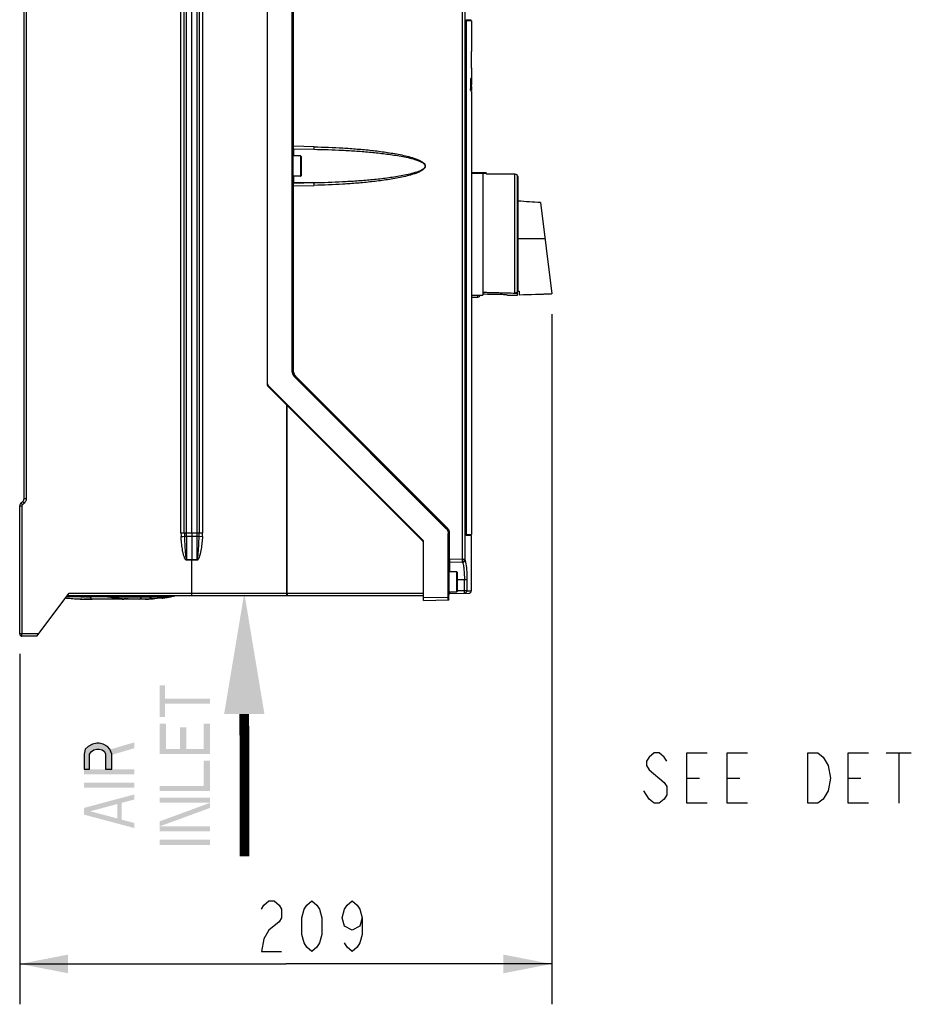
# Model space of a CAD drawing. Header units: inches. Extents: x 0 to 82.7, y 0 to 58.5.
# Tile 24 of 79: x 32.5 to 46.3, y 13 to 28.2. Entities that reach past the tile are written whole.
import ezdxf

# ---------------------------------------------------------------- set-up
doc = ezdxf.new("R2010")
doc.units = ezdxf.units.IN
doc.header["$LTSCALE"] = 4.547244
doc.header["$MEASUREMENT"] = 0
doc.layers.get('0').update_dxf_attribs({"linetype": 'CONTINUOUS'})
doc.styles.get("Standard").update_dxf_attribs({"font": 'txt', "width": 0.8})
doc.dimstyles.new('DIMSTYLE_2', dxfattribs={"dimtxt": 0.78125, "dimasz": 0.75, "dimexe": 0.18, "dimexo": 0.0625, "dimgap": 0.09, "dimtad": 1, "dimdec": 0, "dimzin": 4, "dimdsep": 46, "dimtxsty": 'STANDARD', "dimblk": '_FILLED', "dimblk1": '_FILLED', "dimblk2": '_FILLED', "dimcen": 0.09, "dimadec": 0, "dimazin": 0, "dimtfac": 1, "dimtdec": 0, "dimtofl": 0, "dimtmove": 0, "dimatfit": 3, "dimldrblk": '_FILLED', "dimfxl": 1, "dimtolj": 1, "dimtzin": 4, "dimarcsym": 0})

# ---------------------------------------------------------------- blocks, each defined once
blk = doc.blocks.new('_FILLED')
at = {"color": 0, "linetype": 'BYBLOCK'}
blk.add_solid([(0, 0), (-1, 0.193), (-1, -0.193)], dxfattribs=at)
blk = doc.blocks.new('*D4')
at = {"color": 7, "linetype": 'CONTINUOUS'}
for p, q in [((40.742, 23.669), (40.742, 12.978)), ((32.502, 18.406), (32.502, 12.978)), ((32.502, 13.603), (36.622, 13.603)), ((40.742, 13.603), (36.622, 13.603))]:
    blk.add_line(p, q, dxfattribs=at)
at = {"color": 7, "linetype": 'CONTINUOUS', "xscale": 0.75, "yscale": 0.75, "zscale": 0.75, "rotation": 180}
blk.add_blockref('_FILLED', (32.502, 13.603), dxfattribs=at)
at = {"color": 7, "linetype": 'CONTINUOUS', "xscale": 0.75, "yscale": 0.75, "zscale": 0.75}
blk.add_blockref('_FILLED', (40.742, 13.603), dxfattribs=at)
blk = doc.blocks.new('SYMBOL_1_BL2', base_point=(35.981, 17.31))
at = {"color": 7, "linetype": 'CONTINUOUS', "const_width": 0.15}
blk.add_lwpolyline([(35.981, 17.475), (35.985, 15.269)], dxfattribs=at)
at = {"color": 7, "linetype": 'CONTINUOUS'}
blk.add_solid([(36.293, 17.475), (35.981, 19.35), (35.668, 17.475)], dxfattribs=at)

msp = doc.modelspace()

# ---------------------------------------------------------------- hatches: boundary and pattern name
at = {"linetype": 'CONTINUOUS'}
msp.add_hatch(color=7, dxfattribs=at).paths.add_polyline_path([(33.498, 16.619), (33.581, 16.619), (33.581, 16.854), (33.614, 16.893), (33.648, 16.919), (33.697, 16.932), (33.731, 16.932), (33.781, 16.919), (33.814, 16.893), (33.83, 16.854), (33.83, 16.619), (33.93, 16.619), (33.93, 16.854), (33.897, 16.932), (33.864, 16.971), (33.797, 17.01), (33.731, 17.023), (33.697, 17.023), (33.631, 17.01), (33.564, 16.971), (33.515, 16.932), (33.498, 16.854)])

# ---------------------------------------------------------------- linework, layer by layer
at = {"color": 7, "linetype": 'CONTINUOUS'}
for p, q in [((36.34, 22.565), (36.34, 34.616)), ((36.724, 22.785), (36.724, 34.552)), ((36.734, 22.785), (36.734, 34.579)), ((39.362, 19.872), (39.362, 34.244)), ((39.396, 34.244), (39.396, 19.872)), ((39.399, 34.244), (39.399, 19.861)), ((36.744, 26.269), (36.744, 33.758)), ((35, 20.282), (35, 33.414)), ((35.052, 20.282), (35.052, 33.414)), ((35.088, 20.282), (35.088, 33.414)), ((35.166, 20.282), (35.166, 33.414)), ((35.247, 33.414), (35.247, 20.282)), ((35.282, 33.414), (35.282, 20.282)), ((35.335, 33.414), (35.335, 20.282)), ((32.569, 20.812), (32.569, 33.082)), ((32.603, 33.082), (32.603, 20.812)), ((39.417, 28.227), (39.419, 28.227)), ((39.417, 28.223), (39.417, 28.223)), ((39.417, 20.248), (39.417, 28.223)), ((39.478, 28.221), (39.417, 28.221)), ((39.42, 28.224), (39.418, 28.224)), ((39.419, 28.227), (39.42, 28.227)), ((39.42, 28.227), (39.446, 28.227)), ((39.421, 28.224), (39.42, 28.224)), ((39.433, 28.224), (39.421, 28.224)), ((39.457, 28.224), (39.433, 28.224)), ((39.446, 28.227), (39.47, 28.227)), ((39.472, 28.224), (39.457, 28.224)), ((39.47, 28.227), (39.493, 28.227)), ((39.48, 28.224), (39.472, 28.224)), ((39.478, 28.211), (39.478, 28.221)), ((39.481, 28.224), (39.48, 28.224)), ((39.481, 28.224), (39.486, 28.225)), ((39.493, 28.227), (39.494, 28.227)), ((39.42, 28.211), (39.419, 28.211)), ((39.419, 28.211), (39.419, 20.258)), ((39.498, 28.211), (39.42, 28.211)), ((39.42, 28.211), (39.42, 20.258)), ((39.498, 28.211), (39.498, 27.738)), ((39.495, 27.738), (39.499, 27.738)), ((39.496, 27.738), (39.496, 27.71)), ((39.496, 27.71), (39.497, 27.568)), ((39.496, 27.482), (39.5, 27.482)), ((39.497, 27.568), (39.497, 27.511)), ((39.497, 27.511), (39.497, 27.482)), ((39.498, 27.482), (39.498, 27.321)), ((39.485, 27.321), (39.489, 27.321)), ((39.486, 27.321), (39.485, 27.28)), ((39.49, 27.317), (39.494, 27.317)), ((39.491, 27.317), (39.491, 27.321)), ((39.492, 27.325), (39.496, 27.325)), ((39.494, 27.317), (39.494, 27.304)), ((39.498, 27.321), (39.498, 27.219)), ((39.485, 27.198), (39.484, 27.177)), ((39.484, 27.177), (39.484, 27.156)), ((39.484, 27.156), (39.484, 27.136)), ((39.485, 27.28), (39.485, 27.259)), ((39.485, 27.259), (39.485, 27.198)), ((39.491, 27.213), (39.489, 27.213)), ((39.489, 27.184), (39.491, 27.184)), ((39.49, 27.258), (39.49, 27.249)), ((39.492, 27.219), (39.496, 27.219)), ((39.494, 27.274), (39.493, 27.268)), ((39.493, 27.247), (39.493, 27.241)), ((39.493, 27.241), (39.493, 27.232)), ((39.493, 27.232), (39.493, 27.222)), ((39.493, 27.222), (39.493, 27.216)), ((39.493, 27.216), (39.493, 27.212)), ((39.493, 27.212), (39.493, 27.193)), ((39.493, 27.193), (39.494, 27.186)), ((39.495, 27.272), (39.495, 27.287)), ((39.495, 27.252), (39.495, 27.261)), ((39.495, 27.206), (39.495, 27.252)), ((39.495, 27.183), (39.495, 27.188)), ((39.495, 27.17), (39.495, 27.183)), ((39.496, 27.278), (39.496, 27.275)), ((39.496, 27.275), (39.496, 27.268)), ((39.496, 27.268), (39.496, 27.261)), ((39.496, 27.261), (39.496, 27.246)), ((39.496, 27.246), (39.496, 27.239)), ((39.496, 27.239), (39.496, 27.233)), ((39.496, 27.233), (39.496, 27.219)), ((39.496, 27.219), (39.496, 27.196)), ((39.496, 27.196), (39.496, 27.192)), ((39.496, 27.192), (39.496, 27.186)), ((39.496, 27.172), (39.496, 27.171)), ((39.497, 27.272), (39.497, 27.278)), ((39.497, 27.267), (39.497, 27.272)), ((39.497, 27.262), (39.497, 27.267)), ((39.497, 27.252), (39.497, 27.262)), ((39.497, 27.246), (39.497, 27.252)), ((39.497, 27.24), (39.497, 27.246)), ((39.497, 27.234), (39.497, 27.24)), ((39.497, 27.229), (39.497, 27.234)), ((39.497, 27.226), (39.497, 27.229)), ((39.497, 27.189), (39.497, 27.193)), ((39.498, 27.195), (39.498, 27.188)), ((39.498, 27.183), (39.498, 27.177)), ((39.498, 27.168), (39.498, 27.163)), ((39.499, 27.162), (39.499, 27.168)), ((39.5, 27.163), (39.499, 27.161)), ((39.5, 27.194), (39.5, 27.19)), ((39.5, 27.19), (39.5, 27.186)), ((39.5, 27.176), (39.5, 27.174)), ((39.5, 27.158), (39.5, 27.161)), ((39.5, 27.156), (39.5, 27.158)), ((39.483, 27.136), (39.491, 27.136)), ((39.491, 27.141), (39.491, 27.136)), ((39.492, 27.132), (39.496, 27.132)), ((39.493, 27.12), (39.497, 27.12)), ((39.498, 27.12), (39.498, 20.258)), ((39.499, 27.141), (39.499, 27.137)), ((39.501, 27.147), (39.501, 27.136)), ((36.744, 26.269), (36.734, 26.269)), ((37.063, 26.261), (36.744, 26.269)), ((36.744, 26.263), (36.744, 26.269)), ((36.852, 26.12), (36.738, 26.12)), ((36.738, 25.805), (36.738, 26.12)), ((36.746, 26.231), (37.058, 26.223)), ((36.746, 26.12), (36.746, 26.231)), ((37.058, 26.223), (36.746, 26.218)), ((36.852, 26.12), (36.852, 25.805)), ((36.86, 26.112), (36.86, 25.813)), ((36.852, 25.805), (36.738, 25.805)), ((36.746, 25.694), (36.746, 25.805)), ((39.498, 25.862), (39.678, 25.862)), ((39.498, 25.854), (39.678, 25.854)), ((39.633, 25.859), (39.676, 25.86)), ((39.678, 25.854), (39.678, 23.964)), ((39.678, 25.853), (39.706, 25.853)), ((39.706, 25.853), (39.706, 25.861)), ((39.709, 25.861), (39.726, 25.862)), ((39.725, 25.841), (39.725, 25.862)), ((39.725, 25.841), (40.174, 25.841)), ((40.174, 23.996), (40.174, 25.841)), ((40.201, 25.83), (40.21, 25.83)), ((40.21, 25.817), (40.21, 25.83)), ((40.214, 23.964), (40.214, 25.814)), ((40.225, 25.799), (40.214, 25.799)), ((40.225, 24.025), (40.225, 25.799)), ((36.744, 25.656), (36.734, 25.656)), ((36.744, 25.656), (37.063, 25.664)), ((36.744, 25.656), (36.744, 25.662)), ((36.744, 22.785), (36.744, 25.656)), ((36.745, 25.692), (36.746, 25.694)), ((37.058, 25.702), (36.746, 25.707)), ((37.058, 25.702), (36.746, 25.694)), ((40.569, 25.396), (40.742, 23.985)), ((40.637, 24.838), (40.225, 24.837)), ((39.498, 23.964), (39.678, 23.964)), ((39.6, 23.932), (39.6, 23.964)), ((40.056, 23.964), (40.214, 23.964)), ((40.241, 24.019), (40.214, 24.019)), ((40.225, 24.025), (40.232, 24.025)), ((40.232, 24.025), (40.241, 24.025)), ((40.241, 24.025), (40.241, 23.964)), ((40.742, 23.981), (40.241, 23.964)), ((39.498, 23.932), (39.6, 23.932)), ((36.744, 22.785), (36.724, 22.785)), ((36.762, 22.693), (39.11, 20.345)), ((39.117, 20.353), (36.769, 22.701)), ((39.123, 20.361), (36.775, 22.71)), ((36.346, 22.551), (38.752, 20.145)), ((36.352, 22.561), (38.758, 20.155)), ((36.641, 19.348), (36.641, 22.256)), ((36.647, 19.348), (36.647, 22.25)), ((32.522, 20.744), (32.549, 20.768)), ((32.569, 20.812), (32.603, 20.812)), ((32.502, 20.7), (32.536, 20.7)), ((32.502, 18.715), (32.502, 20.7)), ((32.536, 20.7), (32.536, 18.718)), ((32.544, 20.717), (32.571, 20.741)), ((35, 20.282), (35.335, 20.282)), ((35.088, 20.226), (35.088, 20.282)), ((35.247, 20.226), (35.088, 20.226)), ((35.088, 20.226), (35.088, 19.864)), ((35.166, 20.282), (35.166, 20.226)), ((35.166, 20.226), (35.167, 19.864)), ((35.247, 20.282), (35.247, 20.226)), ((35.247, 20.226), (35.247, 19.864)), ((35.281, 20.229), (35.333, 20.225)), ((38.758, 19.234), (38.758, 20.155)), ((39.162, 20.269), (39.141, 20.269)), ((39.141, 19.28), (39.141, 20.269)), ((39.151, 19.253), (39.151, 20.269)), ((39.162, 19.868), (39.162, 20.269)), ((39.417, 20.25), (39.477, 20.25)), ((39.417, 20.248), (39.417, 20.248)), ((39.419, 20.244), (39.417, 20.244)), ((39.418, 20.246), (39.433, 20.246)), ((39.498, 20.24), (39.418, 20.24)), ((39.42, 20.244), (39.419, 20.244)), ((39.42, 20.258), (39.498, 20.258)), ((39.446, 20.244), (39.42, 20.244)), ((39.433, 20.246), (39.457, 20.246)), ((39.47, 20.244), (39.446, 20.244)), ((39.457, 20.246), (39.48, 20.246)), ((39.485, 20.244), (39.47, 20.244)), ((39.477, 20.25), (39.478, 20.25)), ((39.478, 20.25), (39.478, 20.258)), ((39.48, 20.246), (39.481, 20.246)), ((39.486, 20.245), (39.481, 20.246)), ((39.494, 20.244), (39.485, 20.244)), ((39.498, 20.258), (39.498, 20.258)), ((39.498, 19.384), (39.498, 20.24)), ((35.247, 19.856), (35.087, 19.856)), ((35.247, 19.864), (35.088, 19.864)), ((35.167, 19.864), (35.167, 19.856)), ((35.167, 19.348), (35.167, 19.856)), ((35.247, 19.856), (35.247, 19.864)), ((39.162, 19.868), (39.151, 19.868)), ((39.362, 19.872), (39.162, 19.868)), ((39.163, 19.829), (39.357, 19.832)), ((39.362, 19.872), (39.396, 19.872)), ((39.27, 19.679), (39.155, 19.679)), ((39.155, 19.364), (39.155, 19.679)), ((39.163, 19.679), (39.163, 19.828)), ((39.27, 19.679), (39.27, 19.364)), ((39.277, 19.671), (39.277, 19.372)), ((39.428, 19.553), (39.277, 19.553)), ((39.39, 19.383), (39.39, 19.553)), ((39.428, 19.553), (39.428, 19.383)), ((39.39, 19.383), (39.277, 19.381)), ((39.428, 19.383), (39.39, 19.383)), ((39.428, 19.384), (39.498, 19.384)), ((39.498, 19.384), (39.498, 19.384)), ((32.766, 18.679), (33.268, 19.348)), ((33.861, 19.291), (33.225, 19.291)), ((33.794, 19.294), (33.227, 19.294)), ((33.238, 19.309), (38.758, 19.309)), ((33.268, 19.348), (38.758, 19.348)), ((33.388, 19.259), (33.438, 19.256)), ((33.388, 19.259), (33.388, 19.259)), ((33.438, 19.256), (33.465, 19.255)), ((33.451, 19.291), (33.448, 19.291)), ((33.467, 19.255), (33.454, 19.255)), ((33.465, 19.255), (33.465, 19.255)), ((33.466, 19.255), (33.466, 19.255)), ((34.491, 19.255), (33.5, 19.254)), ((33.527, 19.29), (33.508, 19.291)), ((33.885, 19.29), (33.602, 19.29)), ((33.86, 19.292), (33.861, 19.292)), ((33.892, 19.289), (33.894, 19.289)), ((33.894, 19.289), (33.895, 19.289)), ((33.895, 19.289), (33.9, 19.288)), ((33.9, 19.288), (33.928, 19.282)), ((34.831, 19.294), (33.912, 19.294)), ((33.928, 19.282), (33.957, 19.277)), ((33.957, 19.277), (33.987, 19.272)), ((33.987, 19.272), (34.018, 19.268)), ((34.001, 19.291), (34.834, 19.292)), ((34.118, 19.259), (34.134, 19.258)), ((34.135, 19.259), (34.132, 19.259)), ((34.383, 19.29), (34.526, 19.29)), ((34.491, 19.255), (34.445, 19.254)), ((34.498, 19.256), (34.556, 19.259)), ((34.502, 19.257), (34.51, 19.257)), ((34.751, 19.277), (34.739, 19.275)), ((34.75, 19.277), (34.748, 19.276)), ((34.831, 19.291), (34.828, 19.29)), ((34.832, 19.294), (34.831, 19.294)), ((34.848, 19.294), (34.852, 19.295)), ((34.849, 19.294), (34.848, 19.294)), ((34.852, 19.295), (34.854, 19.296)), ((34.854, 19.296), (34.858, 19.296)), ((34.858, 19.296), (34.863, 19.298)), ((34.86, 19.297), (34.863, 19.298)), ((34.863, 19.298), (34.864, 19.298)), ((34.864, 19.298), (34.884, 19.302)), ((34.884, 19.302), (34.906, 19.308)), ((39.141, 19.28), (38.758, 19.273)), ((38.758, 19.234), (39.14, 19.241)), ((39.151, 19.28), (39.141, 19.28)), ((39.27, 19.364), (39.155, 19.364)), ((39.163, 19.34), (39.458, 19.345)), ((32.795, 18.718), (32.502, 18.718)), ((32.766, 18.679), (32.537, 18.679)), ((45.922, 16.872), (46.313, 16.872)), ((46.117, 16.872), (46.117, 16.091)), ((42.836, 16.481), (43.031, 16.481)), ((43.461, 16.481), (43.656, 16.481)), ((45.336, 16.481), (45.531, 16.481))]:
    msp.add_line(p, q, dxfattribs=at)
for points in [[(39.417, 28.223), (39.417, 28.224), (39.417, 28.225), (39.417, 28.226), (39.417, 28.227), (39.417, 28.227), (39.417, 28.228), (39.417, 28.228)], [(39.417, 20.242), (39.417, 20.242), (39.417, 20.242), (39.417, 20.242), (39.417, 20.242), (39.417, 20.243), (39.417, 20.243), (39.417, 20.244), (39.417, 20.245), (39.417, 20.246), (39.417, 20.247), (39.417, 20.248)], [(33.861, 19.291), (33.863, 19.291), (33.868, 19.291), (33.872, 19.291), (33.876, 19.291), (33.88, 19.291)], [(33.88, 19.291), (33.884, 19.29), (33.887, 19.29), (33.89, 19.29), (33.892, 19.289)], [(33.97, 19.289), (33.969, 19.289), (33.969, 19.289), (33.969, 19.289), (33.97, 19.289), (33.972, 19.289), (33.974, 19.29), (33.977, 19.29), (33.981, 19.291), (33.985, 19.291), (33.989, 19.291), (33.994, 19.291), (33.999, 19.291), (34.001, 19.291)], [(34.018, 19.268), (34.051, 19.265), (34.084, 19.262), (34.118, 19.259)], [(34.134, 19.258), (34.135, 19.258), (34.137, 19.258), (34.138, 19.258), (34.138, 19.258)], [(34.851, 19.295), (34.851, 19.295), (34.851, 19.295), (34.851, 19.295), (34.851, 19.295), (34.852, 19.295), (34.852, 19.295)], [(33.498, 16.619), (33.581, 16.619), (33.581, 16.854), (33.614, 16.893), (33.648, 16.919), (33.697, 16.932), (33.731, 16.932), (33.781, 16.919), (33.814, 16.893), (33.83, 16.854), (33.83, 16.619), (33.93, 16.619), (33.93, 16.854), (33.897, 16.932), (33.864, 16.971), (33.797, 17.01), (33.731, 17.023), (33.697, 17.023), (33.631, 17.01), (33.564, 16.971), (33.515, 16.932), (33.498, 16.854), (33.498, 16.619)], [(42.524, 16.742), (42.485, 16.807), (42.406, 16.872), (42.328, 16.872), (42.25, 16.807), (42.211, 16.742), (42.211, 16.677), (42.25, 16.612), (42.485, 16.416)], [(43.149, 16.091), (42.836, 16.091), (42.836, 16.872), (43.149, 16.872)], [(43.774, 16.091), (43.461, 16.091), (43.461, 16.872), (43.774, 16.872)], [(44.711, 16.872), (44.867, 16.872), (44.946, 16.807)], [(44.946, 16.156), (44.867, 16.091), (44.711, 16.091), (44.711, 16.872)], [(44.946, 16.807), (45.024, 16.677), (45.063, 16.481), (45.024, 16.286), (44.946, 16.156)], [(45.649, 16.091), (45.336, 16.091), (45.336, 16.872), (45.649, 16.872)], [(42.485, 16.416), (42.524, 16.351), (42.524, 16.221), (42.485, 16.156), (42.406, 16.091), (42.328, 16.091), (42.25, 16.156), (42.172, 16.286)], [(36.246, 14.449), (36.285, 14.514), (36.363, 14.579), (36.441, 14.579), (36.519, 14.514), (36.558, 14.449), (36.558, 14.319), (36.519, 14.254), (36.363, 14.124)], [(37.027, 13.798), (36.949, 13.863), (36.91, 13.928), (36.871, 14.058), (36.871, 14.319), (36.91, 14.449), (36.949, 14.514), (37.027, 14.579), (37.105, 14.514), (37.144, 14.449), (37.183, 14.319), (37.183, 14.058), (37.144, 13.928), (37.105, 13.863), (37.027, 13.798)], [(37.808, 14.319), (37.769, 14.189), (37.652, 14.124), (37.535, 14.189), (37.496, 14.319), (37.535, 14.449), (37.574, 14.514), (37.652, 14.579), (37.73, 14.514), (37.769, 14.449), (37.808, 14.319), (37.808, 14.058), (37.769, 13.928), (37.73, 13.863), (37.652, 13.798), (37.574, 13.863), (37.535, 13.928)], [(36.363, 14.124), (36.285, 13.993), (36.246, 13.798), (36.558, 13.798)]]:
    msp.add_lwpolyline(points, dxfattribs=at)
for centre, radius, start, end in [((39.482, 28.221), 0.00394, 99.9964, 180), ((40.3, 27.284), 0.806, 178.5722, 178.8124), ((39.055, 27.298), 0.442, 1.3648, 2.262), ((38.634, 27.287), 0.863, 0.8854, 1.3985), ((47.099, 27.244), 7.605, 179.8201, 179.9765), ((40.583, 27.278), 1.09, 178.8185, 179.165), ((40.628, 27.278), 1.134, 179.1631, 179.3789), ((41.973, 27.264), 2.479, 179.4021, 179.7657), ((42.15, 27.193), 2.657, 180.1606, 180.5414), ((40.887, 27.182), 1.394, 180.5916, 180.7644), ((40.364, 27.175), 0.871, 180.7121, 181.5782), ((40.025, 27.166), 0.531, 181.629, 181.9125), ((42.619, 27.256), 3.124, 179.7085, 179.9227), ((44.718, 27.209), 5.223, 180.0304, 180.228), ((38.305, 27.269), 1.191, 0.4366, 0.5655), ((37.934, 27.276), 1.563, 0.4247, 0.8858), ((36.461, 27.265), 3.036, 0.2477, 0.4363), ((38.251, 27.177), 1.246, 359.0637, 359.275), ((42.59, 27.188), 3.092, 180.2138, 180.3764), ((41.256, 27.178), 1.758, 180.4832, 180.6844), ((40.624, 27.171), 1.126, 180.6748, 181.0206), ((40.26, 27.164), 0.762, 181.0327, 181.2138), ((36.719, 27.19), 2.781, 359.718, 359.9134), ((38.75, 27.178), 0.75, 359.2369, 359.6624), ((37.708, 27.171), 1.792, 359.3818, 359.5183), ((39.872, 27.161), 0.378, 181.8896, 182.6008), ((39.755, 27.155), 0.261, 182.6182, 183.079), ((40.106, 27.161), 0.608, 181.2156, 181.354), ((40.005, 27.158), 0.506, 181.3427, 181.7684), ((39.846, 27.154), 0.348, 181.7758, 182.1105), ((36.852, 26.112), 0.00787, 360, 90), ((36.852, 25.813), 0.00787, 270, 0), ((39.79, 22.223), 3.639, 91.5518, 91.7827), ((39.755, 23.507), 2.354, 91.1949, 91.5518), ((39.686, 26.811), 0.951, 271.185, 271.3843), ((39.686, 26.8), 0.947, 271.1946, 272.3769), ((29.081, -132.577), 158.39, 85.84074, 85.96517), ((39.6, 23.964), 0.0315, 270, 360), ((40.175, 24.034), 0.0379, 268.6677, 273.7331), ((40.175, 24.034), 0.0378, 294.1188, 299.2932), ((40.172, 24.036), 0.042, 345.2834, 359.9991), ((36.852, 22.785), 0.118, 180, 225), ((36.851, 22.785), 0.107, 199.9753, 204.9915), ((36.38, 22.589), 0.0394, 180, 225), ((36.858, 22.788), 0.135, 219.9366, 224.8087), ((36.855, 22.788), 0.112, 219.696, 224.4974), ((36.36, 22.565), 0.0197, 180, 224.9999), ((32.561, 20.7), 0.0591, 131.4233, 180), ((32.51, 20.812), 0.0591, 311.4225, 360), ((33.966, 21.971), 1.895, 221.264, 221.4073), ((39.032, 20.267), 0.11, 39.934, 44.8123), ((39.033, 20.269), 0.118, 0, 45), ((39.036, 20.27), 0.105, 19.974, 25.0477), ((35.812, 20.281), 0.812, 179.9141, 183.9403), ((33.984, 34.665), 14.476, 274.0304, 274.2351), ((36.782, 20.281), 1.729, 179.9418, 181.7083), ((33.573, 20.281), 1.709, 358.2701, 0.0584), ((34.531, 20.281), 0.804, 356.0116, 0.0867), ((38.738, 20.131), 0.0197, 30.0099, 45), ((39.025, 20.269), 0.136, 0.2967, 5.133), ((39.482, 20.25), 0.00394, 180, 260.0036), ((39.163, 19.817), 0.0118, 91, 180), ((40.42, 19.869), 1.258, 180.0336, 180.265), ((39.928, 19.866), 0.767, 180.2111, 181.2919), ((39.356, 19.872), 0.0394, 271, 360), ((39.27, 19.671), 0.00787, 360, 90), ((39.359, 19.863), 0.0402, 272.9361, 280.1222), ((39.27, 19.372), 0.00787, 270, 0), ((39.458, 19.384), 0.0394, 271, 359.7519), ((33.44, 20.949), 1.691, 262.2587, 263.2897), ((33.436, 20.897), 1.639, 262.1563, 262.4283), ((33.439, 20.926), 1.668, 262.429, 262.9377), ((33.469, 21.218), 1.961, 263.3626, 266.6201), ((33.498, 21.659), 2.403, 266.5468, 267.0424), ((33.514, 21.982), 2.726, 267.0522, 267.9042), ((33.531, 22.428), 3.172, 267.8945, 268.2525), ((33.543, 22.814), 3.559, 268.2525, 268.568), ((33.455, 19.29), 0.0354, 256.9797, 268.739), ((33.556, 24.656), 5.366, 268.8748, 269.4848), ((33.555, 23.288), 4.033, 268.5678, 268.8442), ((33.5, 21.35), 2.096, 268.739, 270), ((33.468, 19.288), 0.0335, 262.5633, 268.6936), ((33.567, 23.884), 4.629, 268.8442, 269.0834), ((33.586, 25.114), 5.859, 269.0905, 269.4645), ((33.599, 30.17), 10.88, 269.6198, 270.0161), ((33.62, 29.167), 9.912, 269.485, 270.031), ((33.794, 19.504), 0.21, 269.9907, 271.0644), ((34.157, 20.423), 1.161, 253.6806, 254.4372), ((34.16, 20.433), 1.171, 254.4382, 255.8171), ((33.86, 19.035), 0.257, 85.7987, 90.0168), ((33.892, 19.375), 0.0796, 255.8527, 257.759), ((33.88, 19.19), 0.101, 77.6705, 79.262), ((34.16, 20.465), 1.204, 257.6362, 258.0054), ((33.911, 19.518), 0.224, 269.0879, 270.0096), ((34.164, 20.485), 1.225, 258.009, 259.4954), ((34.17, 20.516), 1.256, 259.4929, 260.2358), ((34.178, 20.565), 1.306, 260.2442, 262.0843), ((34.183, 20.547), 1.288, 260.2072, 260.851), ((34.187, 20.574), 1.315, 260.851, 261.4579), ((34.194, 20.616), 1.358, 261.461, 262.567), ((34.001, 19.033), 0.259, 90.0093, 91.0343), ((34.187, 20.628), 1.37, 262.0767, 262.7649), ((34.205, 20.776), 1.519, 262.8086, 265.5988), ((34.212, 20.765), 1.507, 262.6023, 265.2713), ((34.234, 21.017), 1.761, 265.2428, 266.3139), ((34.231, 21.108), 1.852, 265.5772, 267.0304), ((34.089, 21.092), 1.837, 269.9967, 270.1285), ((34.09, 20.898), 1.643, 270.101, 270.8293), ((34.445, 21.35), 2.096, 270, 271.261), ((34.49, 19.29), 0.0354, 271.261, 360), ((34.414, 22.428), 3.172, 271.7475, 272.1055), ((34.431, 21.982), 2.726, 272.0958, 272.9478), ((34.555, 19.274), 0.0159, 263.8814, 272.5895), ((34.505, 20.926), 1.668, 277.0623, 277.571), ((34.51, 20.889), 1.63, 277.571, 278.079), ((34.445, 21.35), 2.096, 278.08, 278.4107), ((34.514, 20.864), 1.604, 278.0798, 278.3822), ((34.52, 20.82), 1.56, 278.4498, 279.6591), ((34.518, 20.855), 1.595, 278.4103, 278.746), ((34.443, 21.341), 2.087, 278.7544, 279.0572), ((34.403, 21.591), 2.341, 279.055, 279.2625), ((34.382, 21.721), 2.472, 279.2615, 279.4706), ((34.526, 20.785), 1.524, 279.6627, 280.0013), ((34.394, 21.649), 2.399, 279.4617, 280.4482), ((34.53, 20.765), 1.505, 280.0006, 280.7018), ((34.818, 19.311), 0.0234, 237.3069, 243.6544), ((34.533, 20.747), 1.486, 280.7026, 281.065), ((34.694, 19.923), 0.647, 281.0602, 281.3159), ((34.745, 19.674), 0.392, 281.2444, 282.2737), ((34.827, 19.326), 0.0349, 269.9863, 280.9529), ((34.612, 20.459), 1.189, 280.5217, 280.6585), ((34.445, 21.35), 2.096, 280.6529, 281.1271), ((34.84, 19.328), 0.0351, 281.1689, 287.7846), ((34.842, 19.328), 0.0354, 281.1271, 289.8907), ((34.957, 18.854), 0.453, 103.1553, 103.3804), ((35.086, 18.299), 1.023, 102.7482, 103.1265), ((34.546, 20.702), 1.44, 282.7144, 283.1268), ((34.548, 20.696), 1.433, 283.1269, 283.3824), ((34.549, 20.689), 1.427, 283.3823, 283.8649), ((34.551, 20.683), 1.42, 283.8651, 284.1134), ((34.552, 20.677), 1.414, 284.1131, 284.6581), ((39.14, 19.253), 0.0118, 271, 360), ((38.358, 19.275), 0.784, 359.9658, 0.3394), ((38.341, 19.275), 0.8, 359.6083, 359.9682), ((39.163, 19.328), 0.0118, 91, 180), ((32.537, 18.715), 0.0354, 179.9999, 270)]:
    msp.add_arc(centre, radius, start, end, dxfattribs=at)
for centre, major_axis, ratio, start_param, end_param in [((28.474, 26.765), (0.002, 50.601), 0.21793, -1.55662, -1.551562), ((28.474, 29.611), (-0.002, 48.419), 0.22775, -1.62194, -1.618114), ((28.474, 25.235), (0.002, 48.42), 0.227747, -1.528114, -1.527766), ((28.474, 24.38), (0.002, 64.455), 0.17109, -1.526824, -1.526257), ((28.474, 24.748), (0.002, 55.986), 0.196968, -1.528035, -1.527273), ((28.474, 25.235), (0.002, 48.42), 0.227747, 4.752522, 4.753372), ((28.474, 26.868), (11.028, 0.013), 0.937532, 0.029318, 0.02967), ((28.474, 27.523), (11.027, -0.056), 0.985472, -0.02708, -0.025732), ((28.474, 26.836), (0.022, 11.458), 0.962467, 4.740751, 4.742255), ((28.474, 27.723), (-0.002, 48.419), 0.22775, -1.582712, -1.58166), ((28.474, 27.139), (-2.924, 11.293), 0.941232, -1.81142, -1.810357), ((28.474, 26.795), (0.016, 11.632), 0.948021, -1.541537, -1.540825), ((42.959, 24.909), (10.8, 0), 0.087489, -1.879416, -1.831553), ((42.914, 24.909), (10.8, 0), 0.087489, -1.875046, -1.823477), ((41.758, 24.909), (10.8, 0), 0.087489, -1.764555, -1.738244), ((3.583, 24.754), (50.961, 0.194), 0.026107, -0.76805, -0.753804)]:
    msp.add_ellipse(centre, major_axis=major_axis, ratio=ratio, start_param=start_param, end_param=end_param, dxfattribs=at)
for points, knots in [([(39.417, 28.223), (39.417, 28.224), (39.417, 28.225), (39.417, 28.23), (39.417, 28.229)], [0, 0, 0, 0, 0.463226, 1, 1, 1, 1]), ([(39.492, 27.325), (39.492, 27.325), (39.492, 27.321), (39.491, 27.319), (39.491, 27.317)], [0, 0, 0, 0, 0.213971, 1, 1, 1, 1]), ([(39.496, 27.325), (39.495, 27.325), (39.495, 27.321), (39.495, 27.319), (39.494, 27.317)], [0, 0, 0, 0, 0.214248, 1, 1, 1, 1]), ([(39.497, 27.315), (39.497, 27.318), (39.496, 27.32), (39.496, 27.325), (39.496, 27.325)], [0, 0, 0, 0, 0.786442, 1, 1, 1, 1]), ([(39.495, 27.287), (39.495, 27.289), (39.496, 27.291), (39.495, 27.295), (39.496, 27.295)], [0, 0, 0, 0, 0.756896, 1, 1, 1, 1]), ([(39.495, 27.162), (39.495, 27.162), (39.495, 27.165), (39.495, 27.168), (39.495, 27.17)], [0, 0, 0, 0, 0.123985, 1, 1, 1, 1]), ([(39.494, 27.141), (39.494, 27.139), (39.495, 27.137), (39.495, 27.132), (39.496, 27.132)], [0, 0, 0, 0, 0.788065, 1, 1, 1, 1]), ([(39.499, 27.137), (39.499, 27.136), (39.499, 27.135), (39.499, 27.132), (39.499, 27.132)], [0, 0, 0, 0, 0.777446, 1, 1, 1, 1]), ([(36.746, 26.231), (36.745, 26.232), (36.745, 26.243), (36.744, 26.254), (36.744, 26.263)], [0, 0, 0, 0, 0.143437, 1, 1, 1, 1]), ([(37.058, 26.223), (37.06, 26.228), (37.061, 26.241), (37.063, 26.253), (37.063, 26.261)], [0, 0, 0, 0, 0.379479, 1, 1, 1, 1]), ([(37.063, 26.261), (37.211, 26.257), (37.434, 26.249), (37.731, 26.228), (37.953, 26.207), (38.137, 26.184), (38.284, 26.161), (38.394, 26.141), (38.503, 26.117), (38.592, 26.092), (38.662, 26.066), (38.713, 26.043), (38.753, 26.018), (38.779, 25.991), (38.788, 25.962), (38.779, 25.934), (38.753, 25.907), (38.713, 25.882), (38.662, 25.859), (38.592, 25.833), (38.503, 25.808), (38.394, 25.784), (38.284, 25.764), (38.137, 25.741), (37.953, 25.718), (37.731, 25.697), (37.434, 25.676), (37.211, 25.668), (37.063, 25.664)], [0, 0, 0, 0, 0.124935, 0.187407, 0.24988, 0.312357, 0.3436, 0.374845, 0.406094, 0.437347, 0.452984, 0.468626, 0.484275, 0.492159, 0.499995, 0.507873, 0.51573, 0.531375, 0.547017, 0.562653, 0.593906, 0.625155, 0.6564, 0.687643, 0.75012, 0.812593, 0.875065, 1, 1, 1, 1]), ([(36.746, 26.231), (36.743, 26.231), (36.737, 26.228), (36.734, 26.222), (36.734, 26.22)], [0, 0, 0, 0, 0.506695, 1, 1, 1, 1]), ([(36.746, 26.218), (36.743, 26.218), (36.737, 26.216), (36.734, 26.21), (36.734, 26.207)], [0, 0, 0, 0, 0.506925, 1, 1, 1, 1]), ([(37.058, 26.223), (37.205, 26.22), (37.427, 26.213), (37.722, 26.196), (37.942, 26.178), (38.163, 26.154), (38.345, 26.128), (38.491, 26.1), (38.598, 26.074), (38.687, 26.044), (38.751, 26.012), (38.78, 25.981), (38.78, 25.962)], [0, 0, 0, 0, 0.250163, 0.375241, 0.500314, 0.625384, 0.750451, 0.812993, 0.875539, 0.938075, 0.969341, 1, 1, 1, 1]), ([(38.78, 25.962), (38.78, 25.944), (38.751, 25.913), (38.687, 25.881), (38.598, 25.851), (38.491, 25.825), (38.345, 25.797), (38.163, 25.771), (37.942, 25.747), (37.722, 25.729), (37.427, 25.712), (37.205, 25.704), (37.058, 25.702)], [0, 0, 0, 0, 0.030642, 0.061907, 0.124444, 0.186991, 0.249534, 0.374604, 0.499677, 0.624752, 0.749832, 1, 1, 1, 1]), ([(40.174, 25.841), (40.182, 25.841), (40.197, 25.836), (40.207, 25.824), (40.21, 25.817)], [0, 0, 0, 0, 0.499867, 1, 1, 1, 1]), ([(36.746, 25.707), (36.743, 25.707), (36.737, 25.709), (36.734, 25.715), (36.734, 25.718)], [0, 0, 0, 0, 0.506925, 1, 1, 1, 1]), ([(36.746, 25.694), (36.743, 25.694), (36.737, 25.696), (36.734, 25.702), (36.734, 25.705)], [0, 0, 0, 0, 0.506925, 1, 1, 1, 1]), ([(36.744, 25.662), (36.744, 25.665), (36.745, 25.675), (36.745, 25.685), (36.745, 25.692)], [0, 0, 0, 0, 0.315124, 1, 1, 1, 1]), ([(37.063, 25.664), (37.063, 25.672), (37.061, 25.684), (37.06, 25.697), (37.058, 25.702)], [0, 0, 0, 0, 0.620314, 1, 1, 1, 1]), ([(39.958, 23.977), (39.97, 23.977), (39.992, 23.976), (40.022, 23.974), (40.042, 23.97), (40.053, 23.969), (40.056, 23.966)], [0, 0, 0, 0, 0.363748, 0.677489, 0.899274, 1, 1, 1, 1]), ([(36.769, 22.701), (36.769, 22.7), (36.765, 22.697), (36.764, 22.695), (36.762, 22.693)], [0, 0, 0, 0, 0.293618, 1, 1, 1, 1]), ([(36.775, 22.71), (36.774, 22.708), (36.772, 22.705), (36.768, 22.702), (36.769, 22.701)], [0, 0, 0, 0, 0.70597, 1, 1, 1, 1]), ([(36.354, 22.559), (36.352, 22.557), (36.351, 22.555), (36.345, 22.552), (36.346, 22.551)], [0, 0, 0, 0, 0.72553, 1, 1, 1, 1]), ([(37.588, 21.325), (37.586, 21.323), (37.585, 21.32), (37.581, 21.316), (37.582, 21.315)], [0, 0, 0, 0, 0.717651, 1, 1, 1, 1]), ([(32.522, 20.744), (32.521, 20.743), (32.525, 20.741), (32.527, 20.737), (32.534, 20.729), (32.539, 20.724), (32.541, 20.721)], [0, 0, 0, 0, 0.073656, 0.284435, 0.606258, 1, 1, 1, 1]), ([(32.549, 20.768), (32.548, 20.767), (32.553, 20.764), (32.555, 20.759), (32.563, 20.751), (32.568, 20.745), (32.571, 20.741)], [0, 0, 0, 0, 0.076098, 0.292201, 0.616268, 1, 1, 1, 1]), ([(39.11, 20.345), (39.112, 20.346), (39.113, 20.349), (39.118, 20.352), (39.117, 20.353)], [0, 0, 0, 0, 0.706164, 1, 1, 1, 1]), ([(39.123, 20.361), (39.122, 20.36), (39.121, 20.357), (39.116, 20.354), (39.117, 20.353)], [0, 0, 0, 0, 0.706169, 1, 1, 1, 1]), ([(35.087, 19.856), (35.08, 19.856), (35.066, 19.869), (35.053, 19.898), (35.041, 19.937), (35.03, 19.984), (35.019, 20.048), (35.009, 20.128), (35.004, 20.193), (35.002, 20.225)], [0, 0, 0, 0, 0.060739, 0.123252, 0.248418, 0.373673, 0.498941, 0.749463, 1, 1, 1, 1]), ([(35.053, 20.229), (35.054, 20.198), (35.056, 20.152), (35.058, 20.091), (35.061, 20.045), (35.064, 19.999), (35.067, 19.961), (35.071, 19.93), (35.074, 19.907), (35.077, 19.888), (35.081, 19.874), (35.084, 19.865), (35.088, 19.864)], [0, 0, 0, 0, 0.250063, 0.375098, 0.500136, 0.625178, 0.750224, 0.81275, 0.87528, 0.937842, 0.968763, 1, 1, 1, 1]), ([(35.088, 20.226), (35.084, 20.226), (35.073, 20.226), (35.061, 20.227), (35.053, 20.229)], [0, 0, 0, 0, 0.305476, 1, 1, 1, 1]), ([(35.247, 19.864), (35.25, 19.865), (35.254, 19.874), (35.257, 19.888), (35.261, 19.907), (35.264, 19.93), (35.267, 19.961), (35.27, 19.999), (35.273, 20.045), (35.276, 20.091), (35.279, 20.152), (35.28, 20.198), (35.281, 20.229)], [0, 0, 0, 0, 0.030426, 0.061705, 0.124256, 0.186818, 0.249376, 0.374487, 0.499595, 0.6247, 0.749801, 1, 1, 1, 1]), ([(35.281, 20.229), (35.279, 20.228), (35.268, 20.226), (35.256, 20.226), (35.247, 20.226)], [0, 0, 0, 0, 0.177253, 1, 1, 1, 1]), ([(35.333, 20.225), (35.331, 20.193), (35.325, 20.128), (35.315, 20.048), (35.304, 19.984), (35.293, 19.936), (35.28, 19.893), (35.262, 19.858), (35.247, 19.856)], [0, 0, 0, 0, 0.251376, 0.502737, 0.628423, 0.754094, 0.879678, 1, 1, 1, 1]), ([(38.758, 20.153), (38.757, 20.152), (38.755, 20.15), (38.752, 20.148), (38.752, 20.146)], [0, 0, 0, 0, 0.359622, 1, 1, 1, 1]), ([(39.418, 20.24), (39.417, 20.24), (39.417, 20.243), (39.417, 20.245), (39.417, 20.246)], [0, 0, 0, 0, 0.268735, 1, 1, 1, 1]), ([(39.163, 19.829), (39.163, 19.829), (39.163, 19.831), (39.162, 19.834), (39.162, 19.841), (39.162, 19.846), (39.162, 19.848)], [0, 0, 0, 0, 0.070362, 0.268628, 0.585186, 1, 1, 1, 1]), ([(39.357, 19.832), (39.358, 19.832), (39.36, 19.837), (39.361, 19.845), (39.362, 19.857), (39.362, 19.867), (39.362, 19.872)], [0, 0, 0, 0, 0.092199, 0.308549, 0.626433, 1, 1, 1, 1]), ([(39.396, 19.871), (39.396, 19.861), (39.387, 19.84), (39.367, 19.831), (39.357, 19.831)], [0, 0, 0, 0, 0.499443, 1, 1, 1, 1]), ([(39.357, 19.831), (39.357, 19.831), (39.358, 19.828), (39.359, 19.825), (39.361, 19.823)], [0, 0, 0, 0, 0.140266, 1, 1, 1, 1]), ([(39.399, 19.861), (39.399, 19.862), (39.397, 19.865), (39.396, 19.868), (39.396, 19.871)], [0, 0, 0, 0, 0.356549, 1, 1, 1, 1]), ([(39.403, 19.852), (39.403, 19.85), (39.406, 19.843), (39.408, 19.835), (39.409, 19.829)], [0, 0, 0, 0, 0.218494, 1, 1, 1, 1]), ([(39.409, 19.829), (39.418, 19.791), (39.426, 19.698), (39.428, 19.606), (39.428, 19.553)], [0, 0, 0, 0, 0.423006, 1, 1, 1, 1]), ([(39.364, 19.815), (39.37, 19.802), (39.377, 19.768), (39.388, 19.681), (39.39, 19.606), (39.39, 19.553)], [0, 0, 0, 0, 0.15906, 0.3926, 1, 1, 1, 1]), ([(39.39, 19.344), (39.39, 19.344), (39.39, 19.345), (39.39, 19.347), (39.39, 19.351), (39.39, 19.358), (39.39, 19.369), (39.39, 19.378), (39.39, 19.383)], [0, 0, 0, 0, 0.019558, 0.076469, 0.168957, 0.293199, 0.61748, 1, 1, 1, 1]), ([(39.428, 19.383), (39.428, 19.373), (39.42, 19.352), (39.4, 19.344), (39.39, 19.344)], [0, 0, 0, 0, 0.501114, 1, 1, 1, 1]), ([(33.388, 19.259), (33.407, 19.258), (33.414, 19.257), (33.475, 19.255), (33.467, 19.255)], [0, 0, 0, 0, 0.711867, 1, 1, 1, 1]), ([(33.625, 19.255), (33.619, 19.255), (33.605, 19.266), (33.602, 19.282), (33.602, 19.29)], [0, 0, 0, 0, 0.432526, 1, 1, 1, 1]), ([(33.794, 19.294), (33.794, 19.294), (33.792, 19.298), (33.791, 19.302), (33.79, 19.306)], [0, 0, 0, 0, 0.157839, 1, 1, 1, 1]), ([(33.82, 19.309), (33.822, 19.309), (33.826, 19.307), (33.831, 19.305), (33.833, 19.302), (33.83, 19.298), (33.825, 19.297), (33.815, 19.294), (33.805, 19.294), (33.798, 19.294)], [0, 0, 0, 0, 0.141646, 0.238141, 0.295394, 0.352926, 0.450822, 0.595533, 1, 1, 1, 1]), ([(33.908, 19.294), (33.905, 19.294), (33.894, 19.294), (33.883, 19.295), (33.875, 19.297)], [0, 0, 0, 0, 0.274502, 1, 1, 1, 1]), ([(33.879, 19.291), (33.881, 19.291), (33.888, 19.291), (33.894, 19.29), (33.899, 19.289)], [0, 0, 0, 0, 0.273595, 1, 1, 1, 1]), ([(33.912, 19.294), (33.911, 19.294), (33.911, 19.298), (33.91, 19.302), (33.91, 19.306)], [0, 0, 0, 0, 0.14015, 1, 1, 1, 1]), ([(33.964, 19.278), (33.962, 19.279), (33.958, 19.28), (33.953, 19.281), (33.952, 19.285), (33.957, 19.287), (33.963, 19.289), (33.977, 19.291), (33.988, 19.292), (33.996, 19.292)], [0, 0, 0, 0, 0.127008, 0.203168, 0.241157, 0.30558, 0.420434, 0.582129, 1, 1, 1, 1]), ([(33.964, 19.278), (33.97, 19.279), (33.977, 19.283), (33.981, 19.289), (33.983, 19.291)], [0, 0, 0, 0, 0.725456, 1, 1, 1, 1]), ([(34.089, 19.255), (34.089, 19.255), (34.092, 19.256), (34.092, 19.259), (34.093, 19.261)], [0, 0, 0, 0, 0.159459, 1, 1, 1, 1]), ([(34.135, 19.259), (34.137, 19.258), (34.141, 19.258), (34.144, 19.258), (34.148, 19.257), (34.144, 19.256), (34.14, 19.256), (34.133, 19.255), (34.124, 19.255), (34.117, 19.255), (34.114, 19.255)], [0, 0, 0, 0, 0.148328, 0.239254, 0.26925, 0.308193, 0.407414, 0.562134, 0.763598, 1, 1, 1, 1]), ([(34.358, 19.255), (34.365, 19.255), (34.38, 19.265), (34.383, 19.282), (34.383, 19.29)], [0, 0, 0, 0, 0.449304, 1, 1, 1, 1]), ([(34.554, 19.259), (34.551, 19.259), (34.538, 19.264), (34.532, 19.28), (34.531, 19.291)], [0, 0, 0, 0, 0.210767, 1, 1, 1, 1]), ([(34.834, 19.292), (34.834, 19.292), (34.834, 19.291), (34.832, 19.291), (34.831, 19.291)], [0, 0, 0, 0, 0.088742, 1, 1, 1, 1]), ([(34.844, 19.295), (34.843, 19.295), (34.839, 19.295), (34.835, 19.294), (34.832, 19.294)], [0, 0, 0, 0, 0.326964, 1, 1, 1, 1]), ([(34.91, 19.309), (34.905, 19.308), (34.883, 19.303), (34.861, 19.298), (34.844, 19.295)], [0, 0, 0, 0, 0.235372, 1, 1, 1, 1]), ([(35.167, 19.309), (35.167, 19.309), (35.168, 19.311), (35.167, 19.312), (35.167, 19.316), (35.167, 19.323), (35.167, 19.334), (35.167, 19.343), (35.167, 19.348)], [0, 0, 0, 0, 0.019274, 0.076112, 0.168589, 0.292858, 0.617281, 1, 1, 1, 1]), ([(36.647, 19.348), (36.647, 19.339), (36.646, 19.326), (36.644, 19.314), (36.642, 19.309), (36.641, 19.309)], [0, 0, 0, 0, 0.687475, 0.904058, 1, 1, 1, 1]), ([(36.641, 19.309), (36.641, 19.309), (36.641, 19.311), (36.641, 19.312), (36.641, 19.316), (36.641, 19.323), (36.641, 19.334), (36.641, 19.343), (36.641, 19.348)], [0, 0, 0, 0, 0.019641, 0.076749, 0.169303, 0.293737, 0.617963, 1, 1, 1, 1]), ([(39.14, 19.241), (39.141, 19.241), (39.14, 19.245), (39.141, 19.249), (39.141, 19.259), (39.141, 19.266), (39.141, 19.27)], [0, 0, 0, 0, 0.073624, 0.280322, 0.599893, 1, 1, 1, 1]), ([(39.163, 19.34), (39.163, 19.34), (39.164, 19.343), (39.163, 19.347), (39.163, 19.355), (39.163, 19.361), (39.163, 19.364)], [0, 0, 0, 0, 0.069852, 0.273342, 0.592476, 1, 1, 1, 1]), ([(32.537, 18.679), (32.537, 18.679), (32.537, 18.681), (32.537, 18.682), (32.537, 18.686), (32.537, 18.693), (32.536, 18.704), (32.536, 18.713), (32.536, 18.718)], [0, 0, 0, 0, 0.019725, 0.07668, 0.169177, 0.293407, 0.617613, 1, 1, 1, 1])]:
    msp.add_open_spline(points, degree=3, knots=knots, dxfattribs=at)
for points in [[(39.574, 25.854), (39.593, 25.856), (39.613, 25.858), (39.633, 25.859)], [(40.191, 23.999), (40.187, 23.997), (40.182, 23.996), (40.178, 23.996)], [(40.206, 24.012), (40.203, 24.008), (40.199, 24.004), (40.194, 24.001)], [(40.212, 24.025), (40.211, 24.021), (40.209, 24.016), (40.206, 24.012)], [(36.732, 22.74), (36.727, 22.754), (36.724, 22.77), (36.724, 22.785)], [(36.754, 22.701), (36.745, 22.713), (36.737, 22.726), (36.732, 22.74)], [(36.751, 22.748), (36.747, 22.76), (36.744, 22.772), (36.744, 22.785)], [(36.769, 22.716), (36.763, 22.724), (36.758, 22.731), (36.754, 22.74)], [(32.593, 20.769), (32.588, 20.759), (32.58, 20.749), (32.571, 20.741)], [(32.603, 20.812), (32.603, 20.797), (32.6, 20.782), (32.593, 20.769)], [(32.544, 20.717), (32.54, 20.713), (32.536, 20.706), (32.536, 20.7)], [(39.117, 20.338), (39.122, 20.331), (39.128, 20.323), (39.131, 20.315)], [(39.154, 20.314), (39.147, 20.332), (39.137, 20.348), (39.123, 20.361)], [(39.135, 20.306), (39.139, 20.294), (39.141, 20.282), (39.141, 20.269)], [(39.161, 20.281), (39.16, 20.292), (39.158, 20.303), (39.154, 20.314)], [(35.088, 19.864), (35.088, 19.861), (35.088, 19.859), (35.087, 19.856)], [(39.398, 19.851), (39.394, 19.838), (39.38, 19.826), (39.366, 19.823)], [(39.399, 19.861), (39.399, 19.857), (39.398, 19.854), (39.398, 19.851)], [(39.399, 19.861), (39.4, 19.858), (39.402, 19.855), (39.403, 19.852)], [(39.361, 19.823), (39.362, 19.82), (39.363, 19.818), (39.364, 19.815)], [(33.234, 19.271), (33.285, 19.265), (33.337, 19.261), (33.388, 19.259)], [(33.873, 19.298), (33.875, 19.298), (33.877, 19.299), (33.879, 19.3)], [(33.879, 19.3), (33.884, 19.302), (33.888, 19.305), (33.891, 19.309)], [(33.902, 19.288), (33.9, 19.288), (33.897, 19.288), (33.895, 19.289)], [(34.358, 19.255), (34.279, 19.255), (34.2, 19.255), (34.121, 19.26)], [(34.383, 19.29), (34.337, 19.29), (34.291, 19.29), (34.245, 19.291)], [(34.71, 19.271), (34.659, 19.265), (34.608, 19.261), (34.557, 19.259)], [(34.818, 19.288), (34.815, 19.288), (34.811, 19.289), (34.808, 19.29)], [(34.831, 19.294), (34.836, 19.295), (34.841, 19.297), (34.845, 19.3)], [(34.845, 19.3), (34.848, 19.303), (34.851, 19.306), (34.853, 19.309)]]:
    msp.add_open_spline(points, degree=3, dxfattribs=at)
for points in [[(34.67, 17.427), (34.753, 17.427), (34.67, 17.921), (34.753, 17.921)], [(34.753, 17.635), (35.451, 17.635), (34.753, 17.713), (35.451, 17.713)], [(34.67, 16.932), (34.77, 16.932), (34.67, 17.323), (34.77, 17.323)], [(34.986, 16.932), (35.085, 16.932), (34.986, 17.27), (35.085, 17.27)], [(35.351, 16.932), (35.451, 16.932), (35.351, 17.323), (35.451, 17.323)], [(33.88, 16.828), (34.279, 16.945), (33.88, 16.919), (34.279, 17.036)], [(34.67, 16.854), (35.451, 16.854), (34.67, 16.932), (35.451, 16.932)], [(35.351, 16.359), (35.451, 16.359), (35.351, 16.75), (35.451, 16.75)], [(33.498, 16.541), (34.279, 16.541), (33.498, 16.619), (34.279, 16.619)], [(33.498, 16.333), (34.279, 16.333), (33.498, 16.411), (34.279, 16.411)], [(34.67, 16.281), (35.451, 16.281), (34.67, 16.359), (35.451, 16.359)], [(34.279, 16.151), (34.279, 16.229), (33.498, 15.942), (33.498, 16.02)], [(34.67, 16.099), (35.451, 16.099), (34.67, 16.177), (35.451, 16.177)], [(34.013, 15.812), (34.08, 15.812), (34.013, 16.125), (34.08, 16.125)], [(34.67, 15.734), (35.451, 16.02), (34.67, 15.812), (35.451, 16.099)], [(34.279, 15.708), (33.498, 15.916), (34.279, 15.786), (33.498, 15.994)], [(34.67, 15.656), (35.451, 15.656), (34.67, 15.734), (35.451, 15.734)], [(34.67, 15.448), (35.451, 15.448), (34.67, 15.526), (35.451, 15.526)]]:
    msp.add_solid(points, dxfattribs=at)

# ---------------------------------------------------------------- block references
msp.add_blockref('SYMBOL_1_BL2', (35.981, 17.31), dxfattribs=at)

# ---------------------------------------------------------------- dimensions: what is measured, and where the dimension line sits
dim = msp.add_linear_dim(base=(32.502, 13.603), p1=(40.742, 23.669), p2=(32.502, 18.406), angle=180, dimstyle='DIMSTYLE_2', dxfattribs=at)
dim.commit()
dim.dimension.update_dxf_attribs({"geometry": '*D4', "text_midpoint": (36.09, 13.798), "dimtype": 160})

doc.saveas('drawing.dxf')
